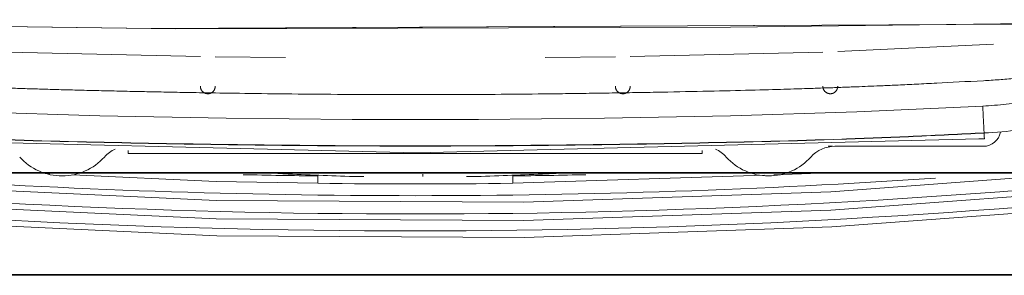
# Model space of a CAD drawing. Header units: metres. Extents: x 3.7 to 90.5, y -1.7 to 14.3.
# Tile 69 of 256: x 36.9698 to 37.1691, y 3.4159 to 3.4676. Entities that reach past the tile are written whole.
import ezdxf

# ---------------------------------------------------------------- set-up
doc = ezdxf.new("R2010")
doc.units = ezdxf.units.M
doc.layers.add('I-FURN', color=7, linetype='Continuous', lineweight=18)

# ---------------------------------------------------------------- blocks, each defined once
blk = doc.blocks.new('ConjuntoParaAlunoTamanho6 - CJA06_ConjuntoParaAlunoTamanho6-V8-Corte 1')
at = {"layer": 'I-FURN'}
blk.add_line((37.13177991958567, 3.466523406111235), (36.99768210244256, 3.46582615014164), dxfattribs=at)
at = {"layer": 'I-FURN', "flags": 128}
blk.add_lwpolyline([(37.11902548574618, 3.466151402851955), (37.11370041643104, 3.466083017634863), (37.00140984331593, 3.465783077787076)], dxfattribs=at)
blk = doc.blocks.new('ConjuntoParaAlunoTamanho6 - CJA06_ConjuntoParaAlunoTamanho6-V12-Corte 1')
at = {"layer": 'I-FURN'}
for p, q in [((37.13538997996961, 3.46116985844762), (37.16689129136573, 3.462699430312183)), ((37.00638787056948, 3.460152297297), (36.96738593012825, 3.461063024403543)), ((37.02359663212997, 3.459943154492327), (37.00938782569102, 3.460108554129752)), ((37.07618005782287, 3.459943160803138), (37.09038810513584, 3.460108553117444)), ((37.13238867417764, 3.461062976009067), (37.09338823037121, 3.460152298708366)), ((36.99180441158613, 3.440512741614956), (36.99180441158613, 3.441153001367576)), ((36.99180441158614, 3.440512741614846), (37.10797159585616, 3.440512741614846)), ((37.10797159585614, 3.441153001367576), (37.10797159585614, 3.440512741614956)), ((36.87672612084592, 3.436687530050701), (37.22304733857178, 3.436687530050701)), ((36.87672639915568, 3.436537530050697), (37.2230471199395, 3.436537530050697)), ((36.97398950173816, 3.436537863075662), (36.97588643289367, 3.436450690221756)), ((37.03831167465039, 3.435858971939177), (37.03949682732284, 3.435856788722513)), ((37.06027918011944, 3.435856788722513), (37.06146433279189, 3.435858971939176)), ((37.06962434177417, 3.434505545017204), (37.120587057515, 3.436171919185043)), ((37.12247878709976, 3.436233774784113), (37.13177871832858, 3.436537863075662)), ((36.87672573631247, 3.416039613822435), (37.22305027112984, 3.416039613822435)), ((36.87672538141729, 3.415889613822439), (37.22305062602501, 3.415889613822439))]:
    blk.add_line(p, q, dxfattribs=at)
at = {"layer": 'I-FURN', "flags": 128}
for points in [[(37.2406446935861, 3.467089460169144), (36.99648206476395, 3.465819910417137), (36.86603861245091, 3.467591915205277), (36.85917990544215, 3.46709300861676)], [(37.23393203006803, 3.467627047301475), (37.11370041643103, 3.466083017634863), (37.00140984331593, 3.465783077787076), (36.86581332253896, 3.467624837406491)], [(37.00938800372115, 3.454139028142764), (37.00938680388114, 3.454079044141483), (37.0093832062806, 3.454019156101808), (37.00937721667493, 3.453959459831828), (37.00936884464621, 3.453900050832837), (37.00935810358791, 3.453841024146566), (37.00934501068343, 3.453782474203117), (37.00932958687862, 3.453724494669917), (37.00931185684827, 3.453667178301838), (37.00929184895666, 3.453610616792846), (37.00926959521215, 3.453554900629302), (37.00924513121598, 3.453500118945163), (37.00921849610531, 3.453446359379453), (37.00918973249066, 3.453393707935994), (37.00915888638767, 3.453342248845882), (37.00912600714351, 3.45329206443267), (37.00909114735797, 3.453243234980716), (37.00905436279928, 3.453195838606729), (37.00901571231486, 3.453149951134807), (37.00897525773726, 3.453105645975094), (37.00893306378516, 3.453062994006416), (37.00888919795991, 3.453022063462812), (37.00884373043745, 3.452982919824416), (37.00879673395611, 3.452945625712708), (37.00874828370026, 3.452910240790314), (37.00869845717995, 3.45287682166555), (37.008647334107, 3.452845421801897), (37.00859499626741, 3.452816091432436), (37.00854152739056, 3.452788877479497), (37.00848701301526, 3.452763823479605), (37.00843154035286, 3.452740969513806), (37.0083751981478, 3.452720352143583), (37.00831807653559, 3.452702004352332), (37.00826026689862, 3.452685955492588), (37.00820186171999, 3.452672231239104), (37.0081429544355, 3.452660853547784), (37.00808363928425, 3.45265184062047), (37.00802401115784, 3.452645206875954), (37.00796416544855, 3.452640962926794), (37.00790419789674, 3.452639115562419), (37.0078442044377, 3.452639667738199), (37.00778428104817, 3.452642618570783), (37.00772452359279, 3.452647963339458), (37.00766502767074, 3.452655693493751), (37.00760588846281, 3.452665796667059), (37.00754720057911, 3.452678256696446), (37.00748905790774, 3.45269305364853), (37.00743155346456, 3.452710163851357), (37.00737477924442, 3.452729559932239), (37.00731882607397, 3.452751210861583), (37.00726378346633, 3.452775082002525), (37.00720973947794, 3.452801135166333), (37.00715678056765, 3.452829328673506), (37.00710499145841, 3.452859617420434), (37.00705445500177, 3.452891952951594), (37.00700525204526, 3.45292628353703), (37.00695746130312, 3.452962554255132), (37.00691115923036, 3.453000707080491), (37.00686641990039, 3.453040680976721), (37.0068233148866, 3.453082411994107), (37.00678191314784, 3.453125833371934), (37.00674228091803, 3.453170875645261), (37.0067044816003, 3.453217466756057), (37.00666857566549, 3.453265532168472), (37.00663462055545, 3.45331499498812), (37.00660267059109, 3.453365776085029), (37.00657277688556, 3.453417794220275), (37.00654498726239, 3.453470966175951), (37.00651934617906, 3.453525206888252), (37.00649589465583, 3.453580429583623), (37.00647467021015, 3.453636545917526), (37.00645570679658, 3.453693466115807), (37.00643903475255, 3.453751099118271), (37.00642468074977, 3.453809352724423), (37.0064126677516, 3.453868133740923), (37.00640301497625, 3.453927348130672), (37.00639573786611, 3.453986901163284), (37.00639084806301, 3.45404669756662), (37.00638835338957, 3.454106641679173), (37.00638800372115, 3.454139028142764)], [(37.09338800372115, 3.454139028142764), (37.09338680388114, 3.454079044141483), (37.09338320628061, 3.454019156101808), (37.09337721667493, 3.453959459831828), (37.09336884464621, 3.453900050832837), (37.09335810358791, 3.453841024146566), (37.09334501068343, 3.453782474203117), (37.09332958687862, 3.453724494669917), (37.09331185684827, 3.453667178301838), (37.09329184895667, 3.453610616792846), (37.09326959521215, 3.453554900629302), (37.09324513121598, 3.453500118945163), (37.09321849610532, 3.453446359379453), (37.09318973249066, 3.453393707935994), (37.09315888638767, 3.453342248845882), (37.09312600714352, 3.45329206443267), (37.09309114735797, 3.453243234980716), (37.09305436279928, 3.453195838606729), (37.09301571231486, 3.453149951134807), (37.09297525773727, 3.453105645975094), (37.09293306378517, 3.453062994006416), (37.09288919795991, 3.453022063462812), (37.09284373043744, 3.452982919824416), (37.09279673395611, 3.452945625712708), (37.09274828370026, 3.452910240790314), (37.09269845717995, 3.45287682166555), (37.092647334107, 3.452845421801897), (37.09259499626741, 3.452816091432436), (37.09254152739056, 3.452788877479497), (37.09248701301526, 3.452763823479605), (37.09243154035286, 3.452740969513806), (37.09237519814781, 3.452720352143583), (37.09231807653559, 3.452702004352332), (37.09226026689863, 3.452685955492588), (37.09220186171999, 3.452672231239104), (37.0921429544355, 3.452660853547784), (37.09208363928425, 3.45265184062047), (37.09202401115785, 3.452645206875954), (37.09196416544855, 3.452640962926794), (37.09190419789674, 3.452639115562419), (37.09184420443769, 3.452639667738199), (37.09178428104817, 3.452642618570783), (37.09172452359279, 3.452647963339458), (37.09166502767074, 3.452655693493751), (37.09160588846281, 3.452665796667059), (37.09154720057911, 3.452678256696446), (37.09148905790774, 3.45269305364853), (37.09143155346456, 3.452710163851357), (37.09137477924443, 3.452729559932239), (37.09131882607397, 3.452751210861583), (37.09126378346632, 3.452775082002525), (37.09120973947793, 3.452801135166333), (37.09115678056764, 3.452829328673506), (37.09110499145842, 3.452859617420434), (37.09105445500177, 3.452891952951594), (37.09100525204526, 3.45292628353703), (37.09095746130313, 3.452962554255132), (37.09091115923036, 3.453000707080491), (37.09086641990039, 3.453040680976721), (37.0908233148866, 3.453082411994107), (37.09078191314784, 3.453125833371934), (37.09074228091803, 3.453170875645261), (37.09070448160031, 3.453217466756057), (37.0906685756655, 3.453265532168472), (37.09063462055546, 3.45331499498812), (37.0906026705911, 3.453365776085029), (37.09057277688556, 3.453417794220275), (37.09054498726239, 3.453470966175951), (37.09051934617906, 3.453525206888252), (37.09049589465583, 3.453580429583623), (37.09047467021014, 3.453636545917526), (37.09045570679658, 3.453693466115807), (37.09043903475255, 3.453751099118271), (37.09042468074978, 3.453809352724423), (37.0904126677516, 3.453868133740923), (37.09040301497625, 3.453927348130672), (37.09039573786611, 3.453986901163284), (37.090390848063, 3.45404669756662), (37.09038835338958, 3.454106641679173), (37.09038800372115, 3.454139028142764)], [(37.13538800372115, 3.454139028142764), (37.13538680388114, 3.454079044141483), (37.1353832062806, 3.454019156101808), (37.13537721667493, 3.453959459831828), (37.13536884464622, 3.453900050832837), (37.13535810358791, 3.453841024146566), (37.13534501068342, 3.453782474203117), (37.13532958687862, 3.453724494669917), (37.13531185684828, 3.453667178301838), (37.13529184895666, 3.453610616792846), (37.13526959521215, 3.453554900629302), (37.13524513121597, 3.453500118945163), (37.13521849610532, 3.453446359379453), (37.13518973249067, 3.453393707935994), (37.13515888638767, 3.453342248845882), (37.13512600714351, 3.45329206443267), (37.13509114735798, 3.453243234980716), (37.13505436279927, 3.453195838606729), (37.13501571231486, 3.453149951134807), (37.13497525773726, 3.453105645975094), (37.13493306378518, 3.453062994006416), (37.13488919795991, 3.453022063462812), (37.13484373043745, 3.452982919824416), (37.13479673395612, 3.452945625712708), (37.13474828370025, 3.452910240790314), (37.13469845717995, 3.45287682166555), (37.134647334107, 3.452845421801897), (37.13459499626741, 3.452816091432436), (37.13454152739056, 3.452788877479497), (37.13448701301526, 3.452763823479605), (37.13443154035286, 3.452740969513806), (37.13437519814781, 3.452720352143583), (37.13431807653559, 3.452702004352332), (37.13426026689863, 3.452685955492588), (37.13420186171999, 3.452672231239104), (37.1341429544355, 3.452660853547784), (37.13408363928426, 3.45265184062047), (37.13402401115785, 3.452645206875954), (37.13396416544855, 3.452640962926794), (37.13390419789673, 3.452639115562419), (37.1338442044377, 3.452639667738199), (37.13378428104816, 3.452642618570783), (37.13372452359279, 3.452647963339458), (37.13366502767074, 3.452655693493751), (37.13360588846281, 3.452665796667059), (37.13354720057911, 3.452678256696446), (37.13348905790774, 3.45269305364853), (37.13343155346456, 3.452710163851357), (37.13337477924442, 3.452729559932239), (37.13331882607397, 3.452751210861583), (37.13326378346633, 3.452775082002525), (37.13320973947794, 3.452801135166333), (37.13315678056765, 3.452829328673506), (37.13310499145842, 3.452859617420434), (37.13305445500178, 3.452891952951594), (37.13300525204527, 3.45292628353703), (37.13295746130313, 3.452962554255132), (37.13291115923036, 3.453000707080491), (37.13286641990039, 3.453040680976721), (37.13282331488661, 3.453082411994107), (37.13278191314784, 3.453125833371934), (37.13274228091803, 3.453170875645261), (37.13270448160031, 3.453217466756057), (37.1326685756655, 3.453265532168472), (37.13263462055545, 3.45331499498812), (37.13260267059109, 3.453365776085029), (37.13257277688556, 3.453417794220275), (37.13254498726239, 3.453470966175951), (37.13251934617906, 3.453525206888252), (37.13249589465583, 3.453580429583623), (37.13247467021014, 3.453636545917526), (37.13245570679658, 3.453693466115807), (37.13243903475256, 3.453751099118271), (37.13242468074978, 3.453809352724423), (37.13241266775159, 3.453868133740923), (37.13240301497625, 3.453927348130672), (37.13239573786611, 3.453986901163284), (37.132390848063, 3.45404669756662), (37.13238835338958, 3.454106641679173), (37.13238800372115, 3.454139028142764)], [(36.93503352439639, 3.450151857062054), (36.96053923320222, 3.448965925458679), (36.98606078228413, 3.44819351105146), (37.01158947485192, 3.447703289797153), (37.03712134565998, 3.447426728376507), (37.06265466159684, 3.447426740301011), (37.08818653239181, 3.44770330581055), (37.11371522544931, 3.448193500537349), (37.13923677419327, 3.44896592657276), (37.16474248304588, 3.450151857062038)], [(36.93470337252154, 3.443535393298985), (37.05018524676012, 3.440701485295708), (37.16396729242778, 3.443479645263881), (37.16507263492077, 3.443535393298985)], [(37.13480441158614, 3.442000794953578), (37.14232530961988, 3.442000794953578), (37.14984620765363, 3.442000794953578), (37.15736710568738, 3.442000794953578), (37.16488800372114, 3.442000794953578)], [(36.91681009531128, 3.436537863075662), (36.94740853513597, 3.433901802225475), (37.00956433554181, 3.431044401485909), (37.07178468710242, 3.430674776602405), (37.13397005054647, 3.432793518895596), (37.18366881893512, 3.436480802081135)], [(36.98050503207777, 3.436238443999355), (37.00956438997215, 3.434903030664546), (37.03015166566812, 3.434505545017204)], [(36.88541663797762, 3.435529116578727), (36.94740854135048, 3.430189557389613), (37.00956438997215, 3.427333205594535), (37.07178474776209, 3.426964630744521), (37.13397007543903, 3.429084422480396), (37.19602088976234, 3.433689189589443), (37.21435936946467, 3.435529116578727)], [(36.8854161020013, 3.432097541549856), (36.94747170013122, 3.426759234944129), (37.00969114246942, 3.42390668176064), (37.07197489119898, 3.423544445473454), (37.13422330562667, 3.425673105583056), (37.19633680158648, 3.430289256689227), (37.214359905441, 3.432097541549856)]]:
    blk.add_lwpolyline(points, dxfattribs=at)
at = {"layer": 'I-FURN'}
for centre, major_axis, ratio, start_param, end_param in [((37.16488800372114, 3.445500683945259), (0.003499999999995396, 0), 0.9999682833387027, 4.712388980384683, 6.102541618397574), ((37.13480441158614, 3.435501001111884), (0.006499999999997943, 0), 0.9999682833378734, 1.570796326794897, 2.411864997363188), ((36.97838800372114, 3.447500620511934), (0.01150000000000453, 0), 0.9999682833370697, 3.871320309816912, 5.553457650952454), ((36.99180441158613, 3.435501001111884), (0.006500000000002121, 0), 0.999968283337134, 1.991330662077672, 2.411864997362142), ((37.10797159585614, 3.435501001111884), (0.006500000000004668, 0), 0.9999682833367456, 0.7297276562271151, 1.15026199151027), ((37.12138800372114, 3.447500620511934), (0.01149999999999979, 0), 0.9999682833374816, 3.871320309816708, 5.553457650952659), ((37.04988800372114, 4.982389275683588), (1.554139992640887, 0), 0.9999682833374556, 4.610760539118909, 4.814017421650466), ((37.04988800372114, 4.989959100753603), (1.554139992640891, 0), 0.9999682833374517, 4.689967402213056, 4.699701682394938), ((37.03017069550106, 3.436005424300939), (1.902983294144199e-05, 0.001499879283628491), 0.0001010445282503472, 3.141592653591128, 4.70442509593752), ((37.04988800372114, 4.989959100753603), (1.554139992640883, 0), 0.9999682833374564, 4.725076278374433, 4.734600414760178), ((37.06960531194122, 3.43600542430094), (-1.902983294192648e-05, 0.001499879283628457), 0.0001010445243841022, 1.578760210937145, 3.14159265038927), ((37.04991419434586, 4.986099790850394), (1.554139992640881, 0), 0.999968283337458, 4.644605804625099, 4.780170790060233), ((37.04988800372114, 4.989971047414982), (1.555639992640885, 0), 0.9999682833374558, 4.699701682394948, 4.725076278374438), ((37.04988800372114, 4.980550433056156), (1.555723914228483, 0), 0.9999682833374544, 4.606572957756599, 4.818205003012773)]:
    blk.add_ellipse(centre, major_axis=major_axis, ratio=ratio, start_param=start_param, end_param=end_param, dxfattribs=at)
for points, knots in [([(37.16488583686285, 3.455278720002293), (37.16594662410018, 3.455336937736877), (37.16805606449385, 3.455476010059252), (37.17118405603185, 3.455749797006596), (37.17375978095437, 3.456029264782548), (37.17554795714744, 3.456250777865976), (37.17656344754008, 3.456383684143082), (37.17732774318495, 3.456488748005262), (37.17807079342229, 3.456589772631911), (37.17901079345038, 3.456710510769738), (37.18056788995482, 3.456903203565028), (37.1826734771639, 3.457177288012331), (37.1850005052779, 3.457592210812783), (37.18722593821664, 3.458079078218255), (37.18912346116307, 3.458538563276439), (37.19134821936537, 3.459089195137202), (37.1946973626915, 3.459895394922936), (37.19937261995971, 3.460986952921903), (37.20415355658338, 3.462051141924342), (37.20772836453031, 3.462853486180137), (37.21016627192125, 3.463424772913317), (37.21242927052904, 3.463978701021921), (37.21540362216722, 3.464701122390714), (37.21836481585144, 3.465407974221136), (37.22047878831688, 3.46588006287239), (37.22124827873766, 3.466046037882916)], [0, 0, 0, 0, 0.05, 0.1, 0.15, 0.175, 0.1875, 0.2, 0.2125, 0.225, 0.25, 0.3, 0.35, 0.375, 0.4, 0.425, 0.45, 0.5, 0.55, 0.575, 0.6, 0.625, 0.6499999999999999, 0.7, 0.7299742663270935, 0.7299742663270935, 0.7299742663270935, 0.7299742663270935]), ([(36.93489017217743, 3.455278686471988), (36.93857082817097, 3.455091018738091), (36.94361247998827, 3.454822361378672), (36.9493264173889, 3.454536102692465), (36.95320553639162, 3.454355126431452), (36.95628729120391, 3.454220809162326), (36.95864171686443, 3.454123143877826), (36.96047895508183, 3.454050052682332), (36.96208095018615, 3.453988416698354), (36.96343563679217, 3.453937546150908), (36.96489370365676, 3.453884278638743), (36.96684010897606, 3.453815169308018), (36.96935788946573, 3.453729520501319), (36.97253582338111, 3.453627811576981), (36.97593149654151, 3.45352601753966), (36.9795479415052, 3.453424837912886), (36.98334591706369, 3.453325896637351), (36.98668179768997, 3.453245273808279), (36.98943657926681, 3.453182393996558), (36.99158905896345, 3.453135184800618), (36.99365473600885, 3.453091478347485), (36.99619908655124, 3.453039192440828), (36.99934710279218, 3.452977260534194), (37.00387130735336, 3.452893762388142), (37.0099373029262, 3.452791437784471), (37.01849659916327, 3.45266662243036), (37.02870787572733, 3.452551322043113), (37.03773753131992, 3.452487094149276), (37.04481309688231, 3.452461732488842), (37.04986099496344, 3.452455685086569), (37.05477803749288, 3.452461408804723), (37.06145754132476, 3.452484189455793), (37.06982154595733, 3.452540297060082), (37.07806047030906, 3.452628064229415), (37.08448474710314, 3.452713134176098), (37.08914304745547, 3.45278218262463), (37.09382400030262, 3.452858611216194), (37.10024339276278, 3.452973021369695), (37.10822922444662, 3.453131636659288), (37.11700179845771, 3.4533369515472), (37.12419111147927, 3.453533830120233), (37.12893830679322, 3.453680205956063), (37.13203708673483, 3.453783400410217), (37.13400678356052, 3.453852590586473), (37.13562403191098, 3.453911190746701), (37.13703572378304, 3.453963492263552), (37.13847971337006, 3.45401846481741), (37.14015161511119, 3.45408382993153), (37.1420779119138, 3.454161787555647), (37.14448127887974, 3.454263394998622), (37.14752583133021, 3.4543985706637), (37.15127465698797, 3.454576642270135), (37.1567252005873, 3.454852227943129), (37.1614586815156, 3.455103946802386), (37.16488583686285, 3.455278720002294)], [0, 0, 0, 0, 0.04545454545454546, 0.06818181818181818, 0.09090909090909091, 0.1136363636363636, 0.1363636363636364, 0.1590909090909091, 0.1704545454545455, 0.1818181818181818, 0.1931818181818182, 0.2045454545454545, 0.2272727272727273, 0.25, 0.2727272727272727, 0.2954545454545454, 0.3181818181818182, 0.3409090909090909, 0.3522727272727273, 0.3636363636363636, 0.375, 0.3863636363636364, 0.4090909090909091, 0.4318181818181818, 0.4545454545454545, 0.4772727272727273, 0.5, 0.5227272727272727, 0.5340909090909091, 0.5454545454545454, 0.5568181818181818, 0.5681818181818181, 0.5909090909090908, 0.6136363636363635, 0.625, 0.6363636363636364, 0.6477272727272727, 0.6590909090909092, 0.6818181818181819, 0.7045454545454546, 0.7272727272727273, 0.75, 0.7727272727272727, 0.7954545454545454, 0.8068181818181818, 0.8181818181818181, 0.8295454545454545, 0.8409090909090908, 0.8636363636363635, 0.8863636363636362, 0.9090909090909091, 0.9318181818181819, 0.9545454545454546, 1, 1, 1, 1]), ([(37.1650171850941, 3.444677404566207), (37.16023538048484, 3.444450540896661), (37.15065217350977, 3.443961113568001), (37.13145018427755, 3.443205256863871), (37.10746054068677, 3.442622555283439), (37.07867694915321, 3.442171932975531), (37.04988799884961, 3.441980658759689), (37.02109907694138, 3.442171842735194), (36.99231546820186, 3.442622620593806), (36.96832583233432, 3.443205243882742), (36.94912383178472, 3.443961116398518), (36.93954062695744, 3.444450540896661), (36.93475882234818, 3.444677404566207)], [0, 0, 0, 0, 0.0625, 0.125, 0.25, 0.375, 0.5, 0.625, 0.75, 0.875, 0.9375, 1, 1, 1, 1]), ([(36.9347603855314, 3.444711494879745), (36.93954198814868, 3.4444848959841), (36.94912506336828, 3.443995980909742), (36.96832712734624, 3.443241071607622), (36.99231645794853, 3.44265955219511), (37.02109955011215, 3.442209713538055), (37.04988799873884, 3.442018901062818), (37.07867647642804, 3.442209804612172), (37.10745955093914, 3.442659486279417), (37.13144888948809, 3.443241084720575), (37.15065094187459, 3.443995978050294), (37.1602340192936, 3.444484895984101), (37.16501562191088, 3.444711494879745)], [0, 0, 0, 0, 0.0625, 0.125, 0.25, 0.375, 0.5, 0.625, 0.75, 0.875, 0.9375, 1, 1, 1, 1]), ([(37.02205852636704, 3.43649622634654), (37.02275701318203, 3.436460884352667), (37.02817300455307, 3.436194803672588), (37.03359115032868, 3.435990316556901), (37.03831167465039, 3.435858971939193)], [0.425964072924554, 0.425964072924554, 0.425964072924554, 0.425964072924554, 0.5, 1, 1, 1, 1]), ([(37.06146433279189, 3.435858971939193), (37.0661848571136, 3.435990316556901), (37.07182058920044, 3.436203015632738), (37.07745399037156, 3.436482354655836), (37.07836993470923, 3.436529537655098)], [0, 0, 0, 0, 0.5, 0.597088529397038, 0.597088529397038, 0.597088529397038, 0.597088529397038])]:
    blk.add_open_spline(points, degree=3, knots=knots, dxfattribs=at)
for points in [[(37.17424261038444, 3.451099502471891), (37.17267571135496, 3.450870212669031), (37.16951960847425, 3.450474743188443), (37.16633637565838, 3.450230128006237), (37.16474248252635, 3.45015186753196)], [(37.16474248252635, 3.45015186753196), (37.1647559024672, 3.44988838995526), (37.16478779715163, 3.449259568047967), (37.1648457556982, 3.448110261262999), (37.16490773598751, 3.446875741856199), (37.16496722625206, 3.445685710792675), (37.16500105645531, 3.445005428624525), (37.16501562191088, 3.444711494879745)], [(37.16501562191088, 3.444711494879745), (37.16741058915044, 3.444824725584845), (37.17219802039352, 3.44523882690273), (37.17927833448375, 3.446315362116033), (37.18615123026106, 3.447746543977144), (37.19056024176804, 3.44885126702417), (37.19272681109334, 3.449412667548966)], [(37.16507252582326, 3.443540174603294), (37.16507165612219, 3.44356398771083), (37.16506096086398, 3.443789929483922), (37.16503387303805, 3.444340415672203), (37.1650171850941, 3.444677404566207)], [(37.13388800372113, 3.442000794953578), (37.13381934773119, 3.442002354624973), (37.13368556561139, 3.44201595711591), (37.13355964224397, 3.442049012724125), (37.1334980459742, 3.442071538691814)], [(37.13425477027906, 3.442063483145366), (37.13413833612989, 3.44202352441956), (37.13401669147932, 3.442003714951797), (37.13388800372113, 3.442000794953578)], [(37.05138800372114, 3.436351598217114), (37.05138800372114, 3.436149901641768), (37.05138800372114, 3.43598666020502), (37.05138800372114, 3.435861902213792)]]:
    blk.add_open_spline(points, degree=3, dxfattribs=at)
blk = doc.blocks.new('4 GRE - ESCOLA DE CINEMA E AUDIOVISUAL CINE REX R07_rvt-1-Corte 1')
at = {"layer": 'I-FURN', "lineweight": 18}
for name in ['ConjuntoParaAlunoTamanho6 - CJA06_ConjuntoParaAlunoTamanho6-V8-Corte 1', 'ConjuntoParaAlunoTamanho6 - CJA06_ConjuntoParaAlunoTamanho6-V8-Corte 1', 'ConjuntoParaAlunoTamanho6 - CJA06_ConjuntoParaAlunoTamanho6-V12-Corte 1']:
    blk.add_blockref(name, (0, 0), dxfattribs=at)

msp = doc.modelspace()

# ---------------------------------------------------------------- block references
at = {"lineweight": 5}
msp.add_blockref('4 GRE - ESCOLA DE CINEMA E AUDIOVISUAL CINE REX R07_rvt-1-Corte 1', (0, 0), dxfattribs=at)

doc.saveas('drawing.dxf')
